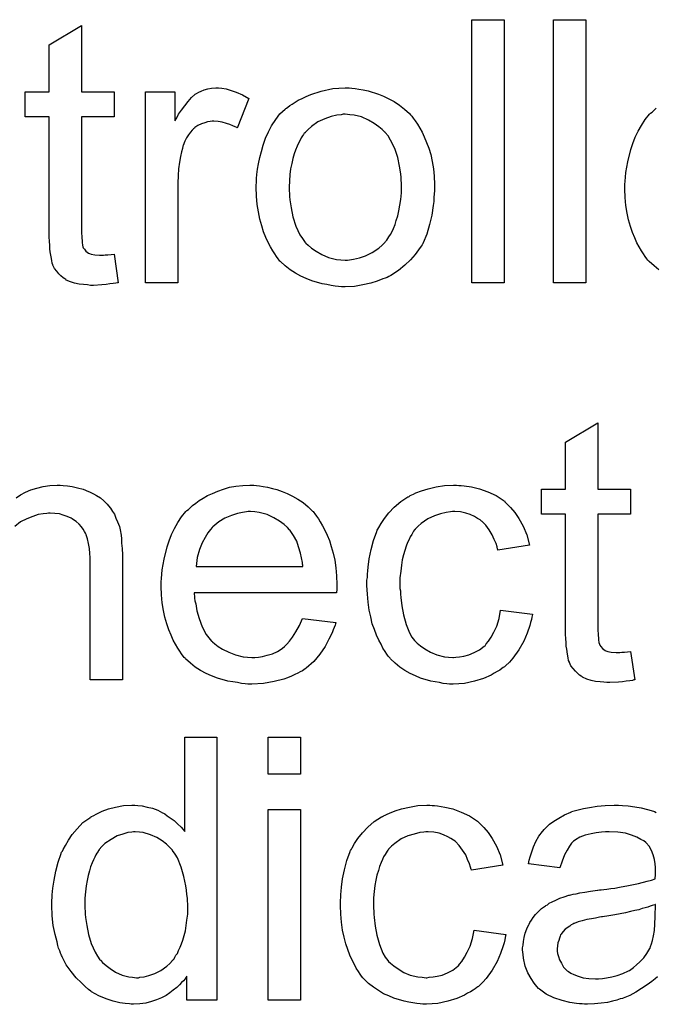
# Model space of a CAD drawing. Extents: x -2 to 8.5, y -2.9 to 5.2.
# Tile 76 of 207: x 4.008 to 4.202, y -0.144 to 0.156. Entities that reach past the tile are written whole.
import ezdxf

# ---------------------------------------------------------------- set-up
doc = ezdxf.new("R2010")
doc.units = 0
doc.layers.add('acc-ni-360-20-out-a_document', color=1, linetype='CONTINUOUS')

msp = doc.modelspace()

# ---------------------------------------------------------------- linework, layer by layer
at = {"layer": 'acc-ni-360-20-out-a_document', "color": 1}
for points in [[(4.155313, 0.07618), (4.145479, 0.07618), (4.145479, 0.156244), (4.155313, 0.156244), (4.155313, 0.07618)], [(4.180189, 0.07618), (4.170354, 0.07618), (4.170354, 0.156244), (4.180189, 0.156244), (4.180189, 0.07618)], [(4.026539, 0.134261), (4.036489, 0.134261), (4.036489, 0.126625), (4.026539, 0.126625), (4.026539, 0.092494), (4.026539, 0.092262), (4.026539, 0.091799), (4.026539, 0.091105), (4.026655, 0.090295), (4.02677, 0.088444), (4.026886, 0.087634), (4.027002, 0.087056), (4.027117, 0.086824), (4.027465, 0.086362), (4.027927, 0.085783), (4.028737, 0.085204), (4.028969, 0.085089), (4.029547, 0.084857), (4.030588, 0.084626), (4.032093, 0.08451), (4.033249, 0.08451), (4.033828, 0.084626), (4.034638, 0.084626), (4.035564, 0.084742), (4.036489, 0.084857), (4.037762, 0.07618), (4.03753, 0.07618), (4.037068, 0.076064), (4.036258, 0.075948), (4.035216, 0.075833), (4.034059, 0.075601), (4.032787, 0.075486), (4.030241, 0.07537), (4.029316, 0.07537), (4.02839, 0.075486), (4.027233, 0.075601), (4.025845, 0.075717), (4.024456, 0.076064), (4.023184, 0.076411), (4.021911, 0.07699), (4.021795, 0.077106), (4.021448, 0.077337), (4.020985, 0.077684), (4.020291, 0.078263), (4.019713, 0.078841), (4.019018, 0.079651), (4.018324, 0.080461), (4.017861, 0.081502), (4.017861, 0.081618), (4.01763, 0.082081), (4.017514, 0.082891), (4.017283, 0.084047), (4.017052, 0.085552), (4.016936, 0.086477), (4.016936, 0.087519), (4.01682, 0.088791), (4.016704, 0.090064), (4.016704, 0.091452), (4.016704, 0.093072), (4.016704, 0.126625), (4.009415, 0.126625), (4.009415, 0.134261), (4.016704, 0.134261), (4.016704, 0.148608), (4.026539, 0.154509), (4.026539, 0.134261)], [(4.069348, 0.135418), (4.070621, 0.135187), (4.072125, 0.134724), (4.073744, 0.134146), (4.075596, 0.133336), (4.077563, 0.132294), (4.073976, 0.12327), (4.07386, 0.123385), (4.073397, 0.123617), (4.072703, 0.123964), (4.071778, 0.124311), (4.070736, 0.124658), (4.069464, 0.125005), (4.068191, 0.125237), (4.066918, 0.125352), (4.06634, 0.125352), (4.065761, 0.125237), (4.064951, 0.125121), (4.064141, 0.12489), (4.0631, 0.124543), (4.062059, 0.12408), (4.061133, 0.123385), (4.061017, 0.12327), (4.06067, 0.123038), (4.060323, 0.122576), (4.059745, 0.121997), (4.059166, 0.121187), (4.058588, 0.120262), (4.058009, 0.11922), (4.057546, 0.117948), (4.057431, 0.117716), (4.057315, 0.117022), (4.057084, 0.115981), (4.056737, 0.114592), (4.05639, 0.112857), (4.056158, 0.11089), (4.056042, 0.108807), (4.055927, 0.106493), (4.055927, 0.07618), (4.046092, 0.07618), (4.046092, 0.134261), (4.055001, 0.134261), (4.055001, 0.125468), (4.055117, 0.125584), (4.05558, 0.126394), (4.056158, 0.127435), (4.057084, 0.128708), (4.058009, 0.12998), (4.059051, 0.131369), (4.060092, 0.132526), (4.061133, 0.133451), (4.061249, 0.133567), (4.061596, 0.133798), (4.06229, 0.134146), (4.062984, 0.134493), (4.06391, 0.13484), (4.065067, 0.135187), (4.066224, 0.135418), (4.067497, 0.135534), (4.068307, 0.135534), (4.069348, 0.135418)], [(4.108917, 0.135418), (4.109959, 0.135303), (4.111116, 0.135071), (4.112388, 0.13484), (4.113892, 0.134608), (4.117016, 0.133567), (4.118636, 0.132989), (4.120256, 0.132179), (4.121876, 0.131369), (4.123495, 0.130212), (4.125, 0.129055), (4.126504, 0.127666), (4.126619, 0.127551), (4.126851, 0.127319), (4.127198, 0.126856), (4.127661, 0.126278), (4.128239, 0.125468), (4.128933, 0.124427), (4.129628, 0.12327), (4.130322, 0.121997), (4.131016, 0.120609), (4.13171, 0.118873), (4.132404, 0.117138), (4.132983, 0.115171), (4.133446, 0.113088), (4.133793, 0.11089), (4.134024, 0.108576), (4.13414, 0.106031), (4.13414, 0.105915), (4.13414, 0.105568), (4.13414, 0.104989), (4.13414, 0.104179), (4.134024, 0.103254), (4.133908, 0.102097), (4.133908, 0.10094), (4.133677, 0.099667), (4.13333, 0.096775), (4.132636, 0.093882), (4.131826, 0.09099), (4.130669, 0.088328), (4.130669, 0.088213), (4.130553, 0.088097), (4.130322, 0.08775), (4.13009, 0.087287), (4.12928, 0.08613), (4.128239, 0.084742), (4.126851, 0.083122), (4.125115, 0.081502), (4.123148, 0.079882), (4.120834, 0.078378), (4.120719, 0.078378), (4.120603, 0.078263), (4.120256, 0.078031), (4.119677, 0.0778), (4.119099, 0.077568), (4.118405, 0.077337), (4.116669, 0.076643), (4.114702, 0.076064), (4.112273, 0.075486), (4.109727, 0.075023), (4.10695, 0.074907), (4.105793, 0.074907), (4.104868, 0.075023), (4.103827, 0.075139), (4.102669, 0.07537), (4.101281, 0.075601), (4.099893, 0.075833), (4.096769, 0.076758), (4.095033, 0.077453), (4.093414, 0.078147), (4.091794, 0.079072), (4.090174, 0.080114), (4.08867, 0.081271), (4.087166, 0.082659), (4.08705, 0.082775), (4.086819, 0.083006), (4.086472, 0.083469), (4.086009, 0.084163), (4.08543, 0.084973), (4.084852, 0.085899), (4.084157, 0.087056), (4.083463, 0.088444), (4.082769, 0.089948), (4.082075, 0.091684), (4.081496, 0.093535), (4.080918, 0.095502), (4.080455, 0.0977), (4.080108, 0.100014), (4.079877, 0.102559), (4.079761, 0.105221), (4.079761, 0.105452), (4.079761, 0.105915), (4.079877, 0.106725), (4.079877, 0.107882), (4.079992, 0.109154), (4.080224, 0.110774), (4.080455, 0.112394), (4.080918, 0.114245), (4.081381, 0.116096), (4.081959, 0.118063), (4.082653, 0.120146), (4.083579, 0.122113), (4.084505, 0.123964), (4.085777, 0.125815), (4.08705, 0.127551), (4.08867, 0.129055), (4.088785, 0.129171), (4.089017, 0.129286), (4.08948, 0.129633), (4.090058, 0.130096), (4.090752, 0.130559), (4.091678, 0.131137), (4.092604, 0.131716), (4.093761, 0.132294), (4.095033, 0.132873), (4.096422, 0.133451), (4.099546, 0.134493), (4.103132, 0.135303), (4.104984, 0.135418), (4.10695, 0.135534), (4.108107, 0.135534), (4.108917, 0.135418)], [(4.202519, 0.080114), (4.201015, 0.081271), (4.19951, 0.082659), (4.199395, 0.082775), (4.199163, 0.083006), (4.198816, 0.083469), (4.198353, 0.084163), (4.197775, 0.084973), (4.197196, 0.085899), (4.196502, 0.087056), (4.195808, 0.088328), (4.195114, 0.089832), (4.19442, 0.091452), (4.193841, 0.093303), (4.193263, 0.09527), (4.1928, 0.097353), (4.192453, 0.099667), (4.192221, 0.102097), (4.192106, 0.104642), (4.192106, 0.104758), (4.192106, 0.105336), (4.192106, 0.106031), (4.192221, 0.107072), (4.192337, 0.108344), (4.192453, 0.109733), (4.192684, 0.111353), (4.193031, 0.112972), (4.193957, 0.116675), (4.194535, 0.118526), (4.19523, 0.120493), (4.196155, 0.122344), (4.197196, 0.12408), (4.198353, 0.125815), (4.199626, 0.127435), (4.199742, 0.127551), (4.199973, 0.127782), (4.200436, 0.128129), (4.201015, 0.128708), (4.201709, 0.129286)], [(4.10695, 0.127435), (4.106256, 0.127435), (4.105678, 0.127319), (4.104405, 0.127204), (4.102669, 0.126741), (4.100703, 0.126047), (4.09862, 0.125121), (4.096653, 0.123733), (4.095612, 0.122807), (4.094686, 0.121881), (4.094686, 0.121766), (4.094455, 0.12165), (4.094223, 0.121303), (4.093876, 0.12084), (4.093529, 0.120262), (4.093182, 0.119567), (4.092719, 0.118642), (4.092256, 0.117716), (4.091794, 0.116559), (4.091331, 0.115402), (4.090984, 0.114014), (4.090637, 0.11251), (4.09029, 0.11089), (4.090058, 0.109154), (4.089943, 0.107188), (4.089827, 0.105221), (4.089827, 0.105105), (4.089827, 0.104758), (4.089827, 0.104179), (4.089943, 0.103369), (4.089943, 0.102444), (4.090058, 0.101403), (4.090405, 0.098973), (4.090984, 0.096196), (4.091909, 0.093419), (4.093066, 0.090758), (4.093876, 0.089601), (4.094686, 0.088444), (4.094802, 0.088444), (4.094918, 0.088213), (4.095612, 0.087634), (4.096653, 0.086709), (4.098042, 0.085783), (4.099777, 0.084742), (4.10186, 0.083816), (4.104289, 0.083238), (4.105562, 0.083122), (4.10695, 0.083006), (4.107645, 0.083006), (4.108223, 0.083122), (4.109496, 0.083353), (4.111231, 0.0837), (4.113083, 0.084395), (4.115165, 0.08532), (4.117132, 0.086709), (4.118173, 0.087634), (4.119099, 0.08856), (4.119215, 0.088675), (4.11933, 0.088791), (4.119562, 0.089138), (4.119909, 0.089601), (4.120256, 0.09018), (4.120719, 0.090874), (4.121181, 0.091799), (4.121644, 0.092725), (4.122107, 0.093882), (4.122454, 0.095155), (4.122917, 0.096543), (4.123264, 0.098047), (4.123611, 0.099783), (4.123843, 0.101518), (4.124074, 0.103485), (4.124074, 0.105568), (4.124074, 0.105683), (4.124074, 0.106031), (4.124074, 0.106609), (4.123958, 0.107303), (4.123958, 0.108229), (4.123843, 0.10927), (4.123495, 0.1117), (4.122917, 0.114245), (4.121991, 0.117022), (4.120719, 0.119567), (4.120025, 0.12084), (4.119099, 0.121881), (4.119099, 0.121997), (4.118868, 0.122113), (4.118173, 0.122807), (4.117132, 0.123617), (4.115744, 0.124658), (4.114008, 0.1257), (4.111926, 0.126625), (4.109611, 0.127204), (4.108339, 0.127319), (4.10695, 0.127435)], [(4.183891, 0.013309), (4.193841, 0.013309), (4.193841, 0.005672), (4.183891, 0.005672), (4.183891, -0.028459), (4.183891, -0.028691), (4.183891, -0.029153), (4.183891, -0.029848), (4.184007, -0.030657), (4.184122, -0.032509), (4.184238, -0.033319), (4.184354, -0.033897), (4.184469, -0.034129), (4.184816, -0.034591), (4.185279, -0.03517), (4.186089, -0.035748), (4.186321, -0.035864), (4.186899, -0.036095), (4.18794, -0.036327), (4.189444, -0.036443), (4.190601, -0.036443), (4.19118, -0.036327), (4.19199, -0.036327), (4.192916, -0.036211), (4.193841, -0.036095), (4.195114, -0.044773), (4.194882, -0.044773), (4.19442, -0.044889), (4.19361, -0.045004), (4.192568, -0.04512), (4.191411, -0.045351), (4.190139, -0.045467), (4.187593, -0.045583), (4.186668, -0.045583), (4.185742, -0.045467), (4.184585, -0.045351), (4.183197, -0.045236), (4.181808, -0.044889), (4.180536, -0.044541), (4.179263, -0.043963), (4.179147, -0.043847), (4.1788, -0.043616), (4.178337, -0.043269), (4.177643, -0.04269), (4.177065, -0.042112), (4.17637, -0.041302), (4.175676, -0.040492), (4.175213, -0.039451), (4.175213, -0.039335), (4.174982, -0.038872), (4.174866, -0.038062), (4.174635, -0.036905), (4.174404, -0.035401), (4.174288, -0.034476), (4.174288, -0.033434), (4.174172, -0.032162), (4.174056, -0.030889), (4.174056, -0.0295), (4.174056, -0.027881), (4.174056, 0.005672), (4.166767, 0.005672), (4.166767, 0.013309), (4.174056, 0.013309), (4.174056, 0.027655), (4.183891, 0.033556), (4.183891, 0.013309)], [(4.020985, 0.014466), (4.022258, 0.01435), (4.023762, 0.014118), (4.025382, 0.013771), (4.027117, 0.013309), (4.028737, 0.012614), (4.028969, 0.012499), (4.029431, 0.012267), (4.030241, 0.01192), (4.031167, 0.011342), (4.032324, 0.010647), (4.033365, 0.009722), (4.034407, 0.008796), (4.035332, 0.007639), (4.035448, 0.007524), (4.035679, 0.007061), (4.036026, 0.006482), (4.036605, 0.005672), (4.037068, 0.004515), (4.03753, 0.003358), (4.038109, 0.00197), (4.038456, 0.000466), (4.038456, 0.00035), (4.038572, -0.000113), (4.038687, -0.000807), (4.038803, -0.001732), (4.038803, -0.003121), (4.038919, -0.004741), (4.039035, -0.006708), (4.039035, -0.009137), (4.039035, -0.044773), (4.0292, -0.044773), (4.0292, -0.0096), (4.0292, -0.009484), (4.0292, -0.009369), (4.0292, -0.008559), (4.0292, -0.007518), (4.029084, -0.006245), (4.028969, -0.004741), (4.028737, -0.003237), (4.02839, -0.001848), (4.028043, -0.000576), (4.028043, -0.00046), (4.027812, -0.000113), (4.027465, 0.000466), (4.027117, 0.00116), (4.026539, 0.001854), (4.025845, 0.002664), (4.024919, 0.003474), (4.023878, 0.004168), (4.023762, 0.004284), (4.023415, 0.004515), (4.022721, 0.004747), (4.021911, 0.005094), (4.020985, 0.005441), (4.019828, 0.005788), (4.01844, 0.005904), (4.017052, 0.006019), (4.016473, 0.006019), (4.01601, 0.005904), (4.014853, 0.005788), (4.013349, 0.005557), (4.011729, 0.004978), (4.009878, 0.004284), (4.008027, 0.003358), (4.006291, 0.00197)], [(4.006639, 0.010647), (4.008027, 0.011573), (4.009531, 0.012383), (4.011151, 0.013077), (4.013002, 0.013656), (4.014853, 0.014118), (4.016936, 0.014466), (4.019134, 0.014581), (4.02006, 0.014581), (4.020985, 0.014466)], [(4.079877, 0.014466), (4.080802, 0.01435), (4.081959, 0.014118), (4.083232, 0.013887), (4.084736, 0.01354), (4.086124, 0.013193), (4.087744, 0.012614), (4.089248, 0.012036), (4.090868, 0.011226), (4.092488, 0.0103), (4.094108, 0.009259), (4.095612, 0.007986), (4.097, 0.006598), (4.097116, 0.006482), (4.097347, 0.006251), (4.097694, 0.005788), (4.098157, 0.005094), (4.098736, 0.004284), (4.099314, 0.003358), (4.100008, 0.002201), (4.100703, 0.000813), (4.101397, -0.000691), (4.102091, -0.002311), (4.102669, -0.004162), (4.103248, -0.006129), (4.103711, -0.008327), (4.104058, -0.010641), (4.104289, -0.013071), (4.104405, -0.015732), (4.104405, -0.015848), (4.104405, -0.016311), (4.104405, -0.017121), (4.104289, -0.018278), (4.060902, -0.018278), (4.060902, -0.018393), (4.060902, -0.01874), (4.061017, -0.019203), (4.061017, -0.019897), (4.061133, -0.020707), (4.061365, -0.021633), (4.061712, -0.023715), (4.062406, -0.026029), (4.063331, -0.028575), (4.064604, -0.030889), (4.066224, -0.032971), (4.06634, -0.032971), (4.066455, -0.033203), (4.06715, -0.033781), (4.068191, -0.034591), (4.069579, -0.035401), (4.07143, -0.036327), (4.073513, -0.037137), (4.075827, -0.037715), (4.0771, -0.037831), (4.078488, -0.037947), (4.079414, -0.037947), (4.080455, -0.037831), (4.081728, -0.037599), (4.083116, -0.037252), (4.084736, -0.03679), (4.08624, -0.036095), (4.087744, -0.03517), (4.08786, -0.035054), (4.088438, -0.034591), (4.089133, -0.033897), (4.089943, -0.032971), (4.090868, -0.031699), (4.091909, -0.030079), (4.092951, -0.028228), (4.093876, -0.026029), (4.104058, -0.027302), (4.104058, -0.027418), (4.103942, -0.027649), (4.103827, -0.028112), (4.103595, -0.028806), (4.103248, -0.0295), (4.102901, -0.030426), (4.101975, -0.032393), (4.100818, -0.034591), (4.099199, -0.036905), (4.097347, -0.039104), (4.095033, -0.041186), (4.094918, -0.041186), (4.094686, -0.041418), (4.094339, -0.041649), (4.093876, -0.041996), (4.093182, -0.042343), (4.092488, -0.04269), (4.091562, -0.043153), (4.090521, -0.043616), (4.089364, -0.044079), (4.088207, -0.044541), (4.085314, -0.045236), (4.082075, -0.045814), (4.078488, -0.046046), (4.077215, -0.046046), (4.076406, -0.04593), (4.075364, -0.045814), (4.074092, -0.045583), (4.072703, -0.045351), (4.071199, -0.04512), (4.067959, -0.044194), (4.066224, -0.0435), (4.064604, -0.042806), (4.062869, -0.04188), (4.061249, -0.040839), (4.059745, -0.039682), (4.058241, -0.038294), (4.058125, -0.038178), (4.057894, -0.037947), (4.057546, -0.037484), (4.057084, -0.03679), (4.056505, -0.03598), (4.055927, -0.035054), (4.055233, -0.033897), (4.054538, -0.032624), (4.053844, -0.03112), (4.05315, -0.0295), (4.052571, -0.027649), (4.051993, -0.025682), (4.05153, -0.0236), (4.051183, -0.021286), (4.050952, -0.018856), (4.050836, -0.016311), (4.050836, -0.016195), (4.050836, -0.015617), (4.050836, -0.014922), (4.050952, -0.013881), (4.051067, -0.012608), (4.051183, -0.01122), (4.051414, -0.0096), (4.051762, -0.00798), (4.052687, -0.004278), (4.053266, -0.002427), (4.05396, -0.00046), (4.054885, 0.001391), (4.055927, 0.003127), (4.057084, 0.004862), (4.058356, 0.006482), (4.058472, 0.006598), (4.058704, 0.006829), (4.059166, 0.007176), (4.059745, 0.007755), (4.060439, 0.008333), (4.061365, 0.009028), (4.062406, 0.009838), (4.063679, 0.010532), (4.064951, 0.011342), (4.066455, 0.012036), (4.068075, 0.01273), (4.069811, 0.013309), (4.071662, 0.013887), (4.073629, 0.014234), (4.075711, 0.014466), (4.07791, 0.014581), (4.079067, 0.014581), (4.079877, 0.014466)], [(4.141545, 0.014466), (4.142239, 0.014466), (4.143164, 0.01435), (4.145363, 0.014003), (4.147792, 0.013424), (4.150338, 0.012499), (4.152883, 0.011342), (4.155313, 0.009722), (4.155429, 0.009722), (4.155544, 0.00949), (4.156239, 0.008796), (4.15728, 0.007755), (4.158553, 0.006251), (4.159825, 0.0044), (4.161098, 0.002086), (4.162255, -0.000576), (4.163065, -0.003699), (4.153462, -0.005204), (4.153462, -0.005088), (4.153346, -0.004972), (4.15323, -0.004278), (4.152883, -0.003237), (4.152305, -0.001964), (4.151726, -0.000576), (4.150801, 0.000929), (4.149759, 0.002317), (4.148602, 0.003474), (4.148487, 0.00359), (4.148024, 0.003937), (4.147214, 0.0044), (4.146288, 0.004978), (4.145016, 0.005557), (4.143627, 0.006019), (4.142007, 0.006367), (4.140272, 0.006482), (4.139578, 0.006482), (4.138999, 0.006367), (4.137727, 0.006251), (4.135991, 0.005788), (4.13414, 0.00521), (4.132057, 0.004284), (4.13009, 0.002896), (4.129165, 0.002086), (4.128239, 0.00116), (4.128239, 0.001044), (4.128008, 0.000929), (4.127776, 0.000582), (4.127545, 0.000119), (4.127198, -0.00046), (4.126735, -0.001154), (4.126388, -0.001964), (4.125925, -0.00289), (4.125462, -0.004046), (4.125115, -0.005319), (4.124653, -0.006708), (4.124305, -0.008212), (4.124074, -0.009832), (4.123843, -0.011683), (4.123611, -0.01365), (4.123611, -0.015732), (4.123611, -0.015848), (4.123611, -0.016195), (4.123611, -0.016889), (4.123727, -0.017583), (4.123727, -0.018625), (4.123843, -0.019666), (4.12419, -0.022211), (4.124653, -0.024988), (4.125462, -0.027881), (4.126504, -0.030426), (4.127198, -0.031699), (4.128008, -0.03274), (4.128239, -0.032971), (4.128818, -0.03355), (4.129859, -0.03436), (4.131132, -0.035285), (4.132867, -0.036327), (4.134834, -0.037137), (4.137148, -0.037715), (4.138421, -0.037831), (4.139694, -0.037947), (4.139925, -0.037947), (4.140619, -0.037831), (4.141776, -0.037715), (4.143049, -0.037484), (4.144553, -0.037137), (4.146173, -0.036443), (4.147792, -0.035633), (4.149297, -0.034476), (4.149528, -0.03436), (4.149875, -0.033781), (4.150569, -0.032971), (4.151379, -0.031699), (4.152189, -0.030195), (4.153115, -0.028343), (4.153809, -0.026029), (4.154272, -0.023484), (4.16399, -0.024757), (4.16399, -0.024872), (4.163875, -0.02522), (4.163759, -0.025682), (4.163643, -0.026377), (4.163412, -0.027302), (4.163181, -0.028228), (4.162371, -0.030542), (4.161329, -0.032971), (4.159825, -0.035633), (4.157974, -0.038178), (4.156933, -0.039335), (4.155776, -0.040492), (4.15566, -0.040608), (4.155429, -0.040723), (4.155082, -0.040955), (4.154619, -0.041302), (4.15404, -0.041765), (4.15323, -0.042227), (4.152305, -0.04269), (4.151379, -0.043269), (4.149065, -0.04431), (4.146288, -0.04512), (4.14328, -0.045814), (4.141545, -0.04593), (4.139809, -0.046046), (4.138652, -0.046046), (4.137842, -0.04593), (4.136801, -0.045814), (4.135644, -0.045583), (4.134371, -0.045351), (4.132983, -0.04512), (4.129859, -0.044194), (4.128355, -0.0435), (4.126735, -0.042806), (4.125115, -0.04188), (4.123611, -0.040839), (4.122107, -0.039682), (4.120719, -0.038294), (4.120603, -0.038178), (4.120372, -0.037947), (4.120025, -0.037484), (4.119562, -0.036905), (4.119099, -0.036095), (4.118405, -0.035054), (4.117826, -0.033897), (4.117132, -0.032624), (4.116438, -0.03112), (4.115859, -0.029385), (4.115165, -0.027649), (4.114702, -0.025567), (4.114239, -0.023484), (4.113892, -0.021054), (4.113661, -0.018625), (4.113545, -0.015964), (4.113545, -0.015848), (4.113545, -0.015501), (4.113545, -0.015038), (4.113545, -0.014344), (4.113661, -0.013534), (4.113661, -0.012608), (4.113777, -0.011567), (4.113892, -0.01041), (4.114239, -0.007865), (4.114818, -0.005088), (4.115512, -0.002311), (4.116553, 0.000466), (4.116553, 0.000582), (4.116669, 0.000813), (4.116901, 0.00116), (4.117132, 0.001623), (4.117826, 0.002896), (4.118868, 0.0044), (4.120256, 0.006135), (4.121876, 0.007871), (4.123843, 0.009606), (4.126041, 0.010995), (4.126157, 0.010995), (4.126388, 0.01111), (4.126735, 0.011342), (4.127198, 0.011573), (4.127776, 0.011804), (4.128471, 0.012152), (4.130206, 0.012846), (4.132173, 0.013424), (4.134603, 0.014003), (4.137148, 0.014466), (4.139925, 0.014581), (4.14085, 0.014581), (4.141545, 0.014466)], [(4.078025, 0.006482), (4.077331, 0.006482), (4.076868, 0.006367), (4.075596, 0.006251), (4.074092, 0.005904), (4.07224, 0.005325), (4.070273, 0.004515), (4.068422, 0.003358), (4.066571, 0.001854), (4.06634, 0.001623), (4.065877, 0.001044), (4.065067, 0.000003), (4.064257, -0.001385), (4.063331, -0.003005), (4.062522, -0.005088), (4.061827, -0.007518), (4.06148, -0.010179), (4.093992, -0.010179), (4.093992, -0.010063), (4.093992, -0.009832), (4.093876, -0.009484), (4.093876, -0.009022), (4.093645, -0.007633), (4.093298, -0.006129), (4.092719, -0.004278), (4.092141, -0.002542), (4.091215, -0.000807), (4.090174, 0.000697), (4.090174, 0.000813), (4.089943, 0.000929), (4.089364, 0.001623), (4.088323, 0.002548), (4.086934, 0.00359), (4.085199, 0.004631), (4.083116, 0.005557), (4.080686, 0.006251), (4.079414, 0.006367), (4.078025, 0.006482)], [(4.067844, -0.142239), (4.058704, -0.142239), (4.058704, -0.13495), (4.058588, -0.135065), (4.058472, -0.135297), (4.058125, -0.135759), (4.057662, -0.136338), (4.057084, -0.136916), (4.05639, -0.137611), (4.05558, -0.138421), (4.054538, -0.13923), (4.053497, -0.14004), (4.05234, -0.14085), (4.050952, -0.141544), (4.049448, -0.142123), (4.047943, -0.142701), (4.046208, -0.143164), (4.044357, -0.143396), (4.04239, -0.143511), (4.041696, -0.143511), (4.041233, -0.143396), (4.039844, -0.14328), (4.038225, -0.143048), (4.036258, -0.142586), (4.034059, -0.141892), (4.031861, -0.140966), (4.029663, -0.139693), (4.029547, -0.139693), (4.029431, -0.139462), (4.028737, -0.138999), (4.027696, -0.138073), (4.026423, -0.136916), (4.024919, -0.135412), (4.023415, -0.133561), (4.021911, -0.131478), (4.020638, -0.129049), (4.020638, -0.128933), (4.020523, -0.128702), (4.020407, -0.128355), (4.020175, -0.127892), (4.019944, -0.127198), (4.019597, -0.126388), (4.019365, -0.125578), (4.019134, -0.124537), (4.018556, -0.122222), (4.017977, -0.119561), (4.01763, -0.116553), (4.017514, -0.113314), (4.017514, -0.113198), (4.017514, -0.112966), (4.017514, -0.112504), (4.017514, -0.111809), (4.01763, -0.111115), (4.01763, -0.11019), (4.017861, -0.108107), (4.018209, -0.105677), (4.018787, -0.103016), (4.019481, -0.10024), (4.020407, -0.097578), (4.020407, -0.097463), (4.020523, -0.097231), (4.020754, -0.096884), (4.020985, -0.096421), (4.02168, -0.095149), (4.022605, -0.093529), (4.023762, -0.091793), (4.025266, -0.090058), (4.027002, -0.088207), (4.029084, -0.086703), (4.0292, -0.086703), (4.029316, -0.086587), (4.029663, -0.086356), (4.030126, -0.086124), (4.031283, -0.085546), (4.032902, -0.084736), (4.034754, -0.084041), (4.036952, -0.083463), (4.039382, -0.083), (4.041927, -0.082885), (4.042853, -0.082885), (4.043778, -0.083), (4.045051, -0.083116), (4.046555, -0.083463), (4.048175, -0.08381), (4.049795, -0.084389), (4.051299, -0.085198), (4.05153, -0.085314), (4.051993, -0.085546), (4.052687, -0.086124), (4.053613, -0.086703), (4.05477, -0.087513), (4.055811, -0.088554), (4.056968, -0.089595), (4.058009, -0.090868), (4.058009, -0.062174), (4.067844, -0.062174), (4.067844, -0.142239)], [(4.093298, -0.073397), (4.083463, -0.073397), (4.083463, -0.062174), (4.093298, -0.062174), (4.093298, -0.073397)], [(4.133446, -0.083), (4.13414, -0.083), (4.135065, -0.083116), (4.137264, -0.083463), (4.139694, -0.084041), (4.142239, -0.084967), (4.144784, -0.086124), (4.147214, -0.087744), (4.14733, -0.087744), (4.147445, -0.087975), (4.14814, -0.088669), (4.149181, -0.089711), (4.150454, -0.091215), (4.151726, -0.093066), (4.152999, -0.09538), (4.154156, -0.098041), (4.154966, -0.101165), (4.145363, -0.102669), (4.145363, -0.102553), (4.145247, -0.102438), (4.145131, -0.101744), (4.144784, -0.100702), (4.144206, -0.09943), (4.143627, -0.098041), (4.142702, -0.096537), (4.14166, -0.095149), (4.140503, -0.093992), (4.140388, -0.093876), (4.139925, -0.093529), (4.139115, -0.093066), (4.138189, -0.092488), (4.136917, -0.091909), (4.135528, -0.091446), (4.133908, -0.091099), (4.132173, -0.090984), (4.131479, -0.090984), (4.1309, -0.091099), (4.129628, -0.091215), (4.127892, -0.091678), (4.126041, -0.092256), (4.123958, -0.093182), (4.121991, -0.09457), (4.121066, -0.09538), (4.12014, -0.096306), (4.12014, -0.096421), (4.119909, -0.096537), (4.119677, -0.096884), (4.119446, -0.097347), (4.119099, -0.097925), (4.118636, -0.09862), (4.118289, -0.09943), (4.117826, -0.100355), (4.117363, -0.101512), (4.117016, -0.102785), (4.116553, -0.104173), (4.116206, -0.105677), (4.115975, -0.107297), (4.115744, -0.109148), (4.115512, -0.111115), (4.115512, -0.113198), (4.115512, -0.113314), (4.115512, -0.113661), (4.115512, -0.114355), (4.115628, -0.115049), (4.115628, -0.11609), (4.115744, -0.117132), (4.116091, -0.119677), (4.116553, -0.122454), (4.117363, -0.125346), (4.118405, -0.127892), (4.119099, -0.129165), (4.119909, -0.130206), (4.12014, -0.130437), (4.120719, -0.131016), (4.12176, -0.131826), (4.123033, -0.132751), (4.124768, -0.133792), (4.126735, -0.134602), (4.129049, -0.135181), (4.130322, -0.135297), (4.131595, -0.135412), (4.131826, -0.135412), (4.13252, -0.135297), (4.133677, -0.135181), (4.13495, -0.13495), (4.136454, -0.134602), (4.138074, -0.133908), (4.139694, -0.133098), (4.141198, -0.131941), (4.141429, -0.131826), (4.141776, -0.131247), (4.14247, -0.130437), (4.14328, -0.129165), (4.14409, -0.12766), (4.145016, -0.125809), (4.14571, -0.123495), (4.146173, -0.12095), (4.155891, -0.122222), (4.155891, -0.122338), (4.155776, -0.122685), (4.15566, -0.123148), (4.155544, -0.123842), (4.155313, -0.124768), (4.155082, -0.125694), (4.154272, -0.128007), (4.15323, -0.130437), (4.151726, -0.133098), (4.149875, -0.135644), (4.148834, -0.136801), (4.147677, -0.137958), (4.147561, -0.138073), (4.14733, -0.138189), (4.146983, -0.138421), (4.14652, -0.138768), (4.145941, -0.13923), (4.145131, -0.139693), (4.144206, -0.140156), (4.14328, -0.140734), (4.140966, -0.141776), (4.138189, -0.142586), (4.135181, -0.14328), (4.133446, -0.143396), (4.13171, -0.143511), (4.130553, -0.143511), (4.129743, -0.143396), (4.128702, -0.14328), (4.127545, -0.143048), (4.126272, -0.142817), (4.124884, -0.142586), (4.12176, -0.14166), (4.120256, -0.140966), (4.118636, -0.140272), (4.117016, -0.139346), (4.115512, -0.138305), (4.114008, -0.137148), (4.11262, -0.135759), (4.112504, -0.135644), (4.112273, -0.135412), (4.111926, -0.13495), (4.111463, -0.134371), (4.111, -0.133561), (4.110306, -0.13252), (4.109727, -0.131363), (4.109033, -0.13009), (4.108339, -0.128586), (4.10776, -0.12685), (4.107066, -0.125115), (4.106603, -0.123032), (4.106141, -0.12095), (4.105793, -0.11852), (4.105562, -0.11609), (4.105446, -0.113429), (4.105446, -0.113314), (4.105446, -0.112966), (4.105446, -0.112504), (4.105446, -0.111809), (4.105562, -0.111), (4.105562, -0.110074), (4.105678, -0.109033), (4.105793, -0.107876), (4.106141, -0.10533), (4.106719, -0.102553), (4.107413, -0.099777), (4.108454, -0.097), (4.108454, -0.096884), (4.10857, -0.096653), (4.108802, -0.096306), (4.109033, -0.095843), (4.109727, -0.09457), (4.110769, -0.093066), (4.112157, -0.091331), (4.113777, -0.089595), (4.115744, -0.08786), (4.117942, -0.086471), (4.118058, -0.086471), (4.118289, -0.086356), (4.118636, -0.086124), (4.119099, -0.085893), (4.119677, -0.085661), (4.120372, -0.085314), (4.122107, -0.08462), (4.124074, -0.084041), (4.126504, -0.083463), (4.129049, -0.083), (4.131826, -0.082885), (4.132752, -0.082885), (4.133446, -0.083)], [(4.202056, -0.135181), (4.201362, -0.135759), (4.20032, -0.136569), (4.198932, -0.137611), (4.197196, -0.138652), (4.195461, -0.139809), (4.19361, -0.14085), (4.191643, -0.14166), (4.191411, -0.141776), (4.190717, -0.141892), (4.189676, -0.142239), (4.188403, -0.142586), (4.186783, -0.142933), (4.184932, -0.143164), (4.18285, -0.143396), (4.180767, -0.143511), (4.179841, -0.143511), (4.179147, -0.143396), (4.178337, -0.143396), (4.177412, -0.14328), (4.175329, -0.142933), (4.173015, -0.142354), (4.17047, -0.141544), (4.168156, -0.140387), (4.166073, -0.138883), (4.165842, -0.138652), (4.165263, -0.138073), (4.164453, -0.137032), (4.163528, -0.135644), (4.162602, -0.133908), (4.161792, -0.131941), (4.161214, -0.129512), (4.161098, -0.128355), (4.160982, -0.126966), (4.160982, -0.126735), (4.160982, -0.126272), (4.161098, -0.125462), (4.161214, -0.124421), (4.161445, -0.123148), (4.161792, -0.121875), (4.162255, -0.120487), (4.162833, -0.119214), (4.162949, -0.119099), (4.163181, -0.118636), (4.163643, -0.117942), (4.164222, -0.117132), (4.164916, -0.116206), (4.165842, -0.115281), (4.166767, -0.114355), (4.167924, -0.113545), (4.16804, -0.113429), (4.168503, -0.113198), (4.169081, -0.112735), (4.170007, -0.112272), (4.171048, -0.111809), (4.172321, -0.111231), (4.173594, -0.110768), (4.175098, -0.110305), (4.175213, -0.110305), (4.175676, -0.11019), (4.17637, -0.109958), (4.177296, -0.109843), (4.178453, -0.109611), (4.179957, -0.10938), (4.181693, -0.109033), (4.183775, -0.108801), (4.183891, -0.108801), (4.184354, -0.108686), (4.184932, -0.108686), (4.185742, -0.10857), (4.186668, -0.108454), (4.187825, -0.108223), (4.189097, -0.108107), (4.190486, -0.107876), (4.193263, -0.107297), (4.196271, -0.106719), (4.198932, -0.106025), (4.200205, -0.105677), (4.201362, -0.10533), (4.201362, -0.105215), (4.201362, -0.104983), (4.201477, -0.104289), (4.201477, -0.103479), (4.201477, -0.103016), (4.201477, -0.102785), (4.201477, -0.102669), (4.201477, -0.102553), (4.201477, -0.101859), (4.201362, -0.100702), (4.20113, -0.09943), (4.200783, -0.098041), (4.200205, -0.096653), (4.19951, -0.09538), (4.198585, -0.094339), (4.198469, -0.094223), (4.197891, -0.09376), (4.196965, -0.093297), (4.195808, -0.092603), (4.194188, -0.092025), (4.192337, -0.091446), (4.190023, -0.091099), (4.187362, -0.090984), (4.186205, -0.090984), (4.185048, -0.091099), (4.183428, -0.091331), (4.181808, -0.091562), (4.180073, -0.092025), (4.178453, -0.092603), (4.177065, -0.093413), (4.176949, -0.093529), (4.176486, -0.093876), (4.175908, -0.094454), (4.175213, -0.09538), (4.174519, -0.096537), (4.173709, -0.098041), (4.173015, -0.099892), (4.172321, -0.101975), (4.162718, -0.100702), (4.162718, -0.100587), (4.162833, -0.100471), (4.162833, -0.100124), (4.162949, -0.099661), (4.163296, -0.09862), (4.163759, -0.097116), (4.164338, -0.095612), (4.165032, -0.093992), (4.165957, -0.092372), (4.166999, -0.090868), (4.167114, -0.090752), (4.167577, -0.090289), (4.168271, -0.089595), (4.169197, -0.088669), (4.17047, -0.087744), (4.171974, -0.086818), (4.173709, -0.085777), (4.175676, -0.084967), (4.175792, -0.084967), (4.175908, -0.084851), (4.176255, -0.084736), (4.176717, -0.08462), (4.177874, -0.084273), (4.179494, -0.083926), (4.181346, -0.083579), (4.183659, -0.083232), (4.186089, -0.083), (4.188866, -0.082885), (4.190139, -0.082885), (4.191411, -0.083)], [(4.191411, -0.083), (4.193147, -0.083116), (4.195114, -0.083347), (4.197081, -0.083694), (4.199048, -0.084157), (4.200899, -0.084736), (4.20113, -0.084851), (4.201709, -0.085083)], [(4.093298, -0.142239), (4.083463, -0.142239), (4.083463, -0.084157), (4.093298, -0.084157), (4.093298, -0.142239)], [(4.042968, -0.090984), (4.04239, -0.090984), (4.041927, -0.091099), (4.040654, -0.091215), (4.03915, -0.091678), (4.037415, -0.092256), (4.035564, -0.093297), (4.033712, -0.09457), (4.032787, -0.095496), (4.031977, -0.096421), (4.031977, -0.096537), (4.031745, -0.096653), (4.03163, -0.097), (4.031283, -0.097463), (4.030936, -0.098041), (4.030588, -0.098735), (4.030241, -0.099545), (4.029778, -0.100471), (4.029316, -0.101628), (4.028969, -0.102901), (4.028622, -0.104289), (4.028274, -0.105793), (4.028043, -0.107413), (4.027812, -0.109264), (4.02758, -0.111231), (4.02758, -0.113314), (4.02758, -0.113429), (4.02758, -0.113776), (4.02758, -0.114355), (4.027696, -0.115165), (4.027696, -0.11609), (4.027812, -0.117132), (4.028159, -0.119561), (4.028737, -0.122222), (4.029547, -0.124999), (4.030704, -0.12766), (4.031398, -0.128817), (4.032208, -0.129974), (4.032324, -0.129974), (4.03244, -0.130206), (4.033018, -0.130784), (4.034059, -0.13171), (4.035332, -0.132636), (4.036952, -0.133677), (4.038919, -0.134602), (4.041001, -0.135181), (4.042158, -0.135297), (4.043315, -0.135412), (4.043894, -0.135412), (4.044357, -0.135297), (4.045629, -0.135181), (4.047133, -0.134718), (4.048869, -0.13414), (4.05072, -0.133214), (4.052571, -0.131941), (4.053497, -0.131131), (4.054307, -0.130206), (4.054307, -0.13009), (4.054538, -0.129974), (4.05477, -0.129627), (4.055001, -0.129165), (4.055348, -0.128586), (4.055811, -0.128007), (4.056158, -0.127082), (4.056621, -0.126156), (4.057084, -0.125115), (4.057431, -0.123958), (4.057894, -0.12257), (4.058241, -0.121181), (4.058472, -0.119561), (4.058704, -0.117942), (4.058935, -0.11609), (4.058935, -0.114124), (4.058935, -0.114008), (4.058935, -0.113545), (4.058935, -0.112966), (4.058819, -0.112157), (4.058819, -0.111231), (4.058704, -0.110074), (4.058588, -0.108801), (4.058356, -0.107413), (4.057778, -0.104636), (4.056968, -0.101744), (4.055811, -0.098967), (4.055117, -0.09781), (4.054307, -0.096653), (4.054307, -0.096537), (4.054075, -0.096421), (4.053497, -0.095727), (4.052456, -0.094802), (4.051183, -0.09376), (4.049563, -0.092719), (4.047596, -0.091909), (4.045398, -0.091215), (4.044241, -0.091099), (4.042968, -0.090984)], [(4.201477, -0.113082), (4.201362, -0.113082), (4.201246, -0.113198), (4.200899, -0.113314), (4.200436, -0.113429), (4.199858, -0.113661), (4.199163, -0.113892), (4.198353, -0.114124), (4.197428, -0.114355), (4.196386, -0.114702), (4.195114, -0.114933), (4.193841, -0.115281), (4.192337, -0.115628), (4.190717, -0.115975), (4.189097, -0.116322), (4.187246, -0.116553), (4.185279, -0.1169), (4.185048, -0.1169), (4.184354, -0.117016), (4.183197, -0.117247), (4.181924, -0.117479), (4.180536, -0.11771), (4.179147, -0.118057), (4.177874, -0.118404), (4.176717, -0.118867), (4.176602, -0.118867), (4.176255, -0.119099), (4.175792, -0.11933), (4.175329, -0.119677), (4.173941, -0.120603), (4.172784, -0.121991), (4.172784, -0.122107), (4.172552, -0.122338), (4.172437, -0.122801), (4.172205, -0.123379), (4.171974, -0.124074), (4.171742, -0.124768), (4.171627, -0.125694), (4.171511, -0.126619), (4.171511, -0.126735), (4.171511, -0.127313), (4.171627, -0.128007), (4.171858, -0.128933), (4.172205, -0.129974), (4.172784, -0.131016), (4.173478, -0.132173), (4.174404, -0.133214), (4.174519, -0.13333), (4.174982, -0.133561), (4.175676, -0.134024), (4.176602, -0.134487), (4.177874, -0.13495), (4.179379, -0.135412), (4.181114, -0.135644), (4.183197, -0.135759), (4.184122, -0.135759), (4.185279, -0.135644), (4.186552, -0.135412), (4.188172, -0.135181), (4.189792, -0.134718), (4.191527, -0.13414), (4.193263, -0.13333), (4.193494, -0.133214), (4.193957, -0.132867), (4.194767, -0.132288), (4.195692, -0.131478), (4.196734, -0.130553), (4.197891, -0.129396), (4.198816, -0.128007), (4.199742, -0.126503), (4.199858, -0.126388), (4.199973, -0.125925), (4.200205, -0.125115), (4.200552, -0.124074), (4.200899, -0.122685), (4.20113, -0.121066), (4.201246, -0.119099), (4.201362, -0.116785), (4.201477, -0.113082)]]:
    msp.add_lwpolyline(points, dxfattribs=at)

doc.saveas('drawing.dxf')
